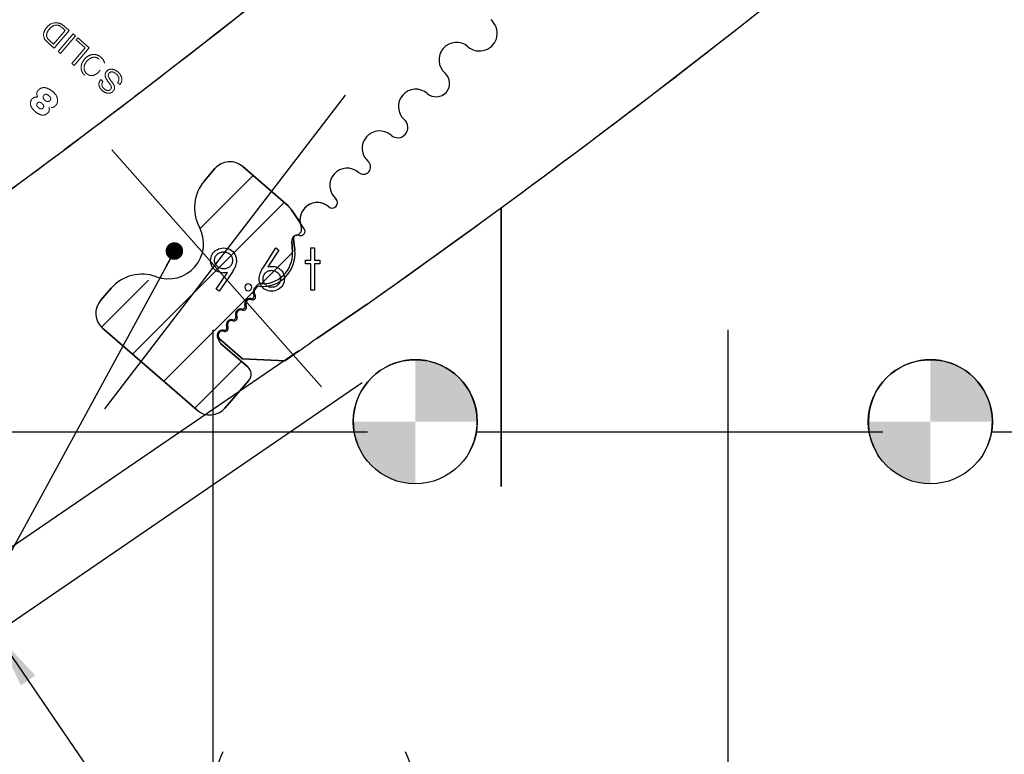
# Model space of a CAD drawing. Header units: inches. Extents: x 0.1 to 87.3, y 0.1 to 33.9.
# Tile 115 of 161: x 27.2 to 29.4, y 21.6 to 23.3. Entities that reach past the tile are written whole.
import ezdxf

# ---------------------------------------------------------------- set-up
doc = ezdxf.new("R2010")
doc.units = ezdxf.units.IN
doc.header["$MEASUREMENT"] = 0
doc.linetypes.add('HIDDEN', pattern=[0.075, 0.05, -0.025])
doc.layers.add('BOARDER_2', color=5, linetype='Continuous', lineweight=35)
for name, color, linetype in [('DIMENSIONS', 171, 'Continuous'), ('NOTES', 5, 'Continuous'), ('STATION_LINES', 231, 'Continuous')]:
    doc.layers.add(name, color=color, linetype=linetype)
doc.styles.add('SLDTEXTSTYLE0', font='TXT', dxfattribs={"width": 0.75})
doc.dimstyles.new('SLDDIMSTYLE2', dxfattribs={"dimtxt": 0.125, "dimasz": 0.13, "dimexe": 0, "dimexo": 0.0625, "dimgap": 0.03125, "dimtad": 0, "dimtih": 1, "dimtoh": 1, "dimdec": 4, "dimlfac": 1.333333, "dimrnd": 1e-09, "dimzin": 12, "dimdsep": 46, "dimtxsty": 'SLDTEXTSTYLE0', "dimsah": 1, "dimcen": 0.09, "dimadec": 0, "dimazin": 3, "dimtfac": 1, "dimtdec": 4, "dimtmove": 0, "dimatfit": 0, "dimfxl": 0, "dimfrac": 2, "dimtolj": 1, "dimtzin": 12, "dimarcsym": 0})
doc.dimstyles.new('SLDDIMSTYLE3', dxfattribs={"dimtxt": 0.125, "dimasz": 0.13, "dimexe": 0, "dimexo": 0.0625, "dimgap": 0.03125, "dimtad": 0, "dimtih": 1, "dimtoh": 1, "dimdec": 4, "dimlfac": 1.333333, "dimrnd": 1e-09, "dimzin": 12, "dimdsep": 46, "dimtxsty": 'SLDTEXTSTYLE0', "dimsah": 1, "dimcen": 0.09, "dimadec": 0, "dimazin": 3, "dimtfac": 1, "dimtdec": 4, "dimtofl": 0, "dimtmove": 0, "dimatfit": 3, "dimfxl": 0, "dimfrac": 2, "dimtolj": 1, "dimtzin": 12, "dimarcsym": 0})
doc.dimstyles.new('SLDDIMSTYLE4', dxfattribs={"dimtxt": 0.18, "dimasz": 0.13, "dimexe": 0, "dimexo": 0.0625, "dimgap": 0, "dimtad": 0, "dimtih": 1, "dimtoh": 1, "dimdec": 0, "dimrnd": 1e-09, "dimzin": 0, "dimdsep": 46, "dimtxsty": 'Standard', "dimsah": 1, "dimcen": 0.09, "dimadec": 0, "dimazin": 0, "dimtfac": 0.13, "dimtdec": 0, "dimtofl": 0, "dimtmove": 0, "dimatfit": 3, "dimfxl": 0, "dimfrac": 2, "dimtolj": 1, "dimtzin": 0, "dimarcsym": 0})
doc.dimstyles.new('SLDDIMSTYLE5', dxfattribs={"dimtxt": 0.18, "dimasz": 0.04, "dimexe": 0, "dimexo": 0.0625, "dimgap": 0, "dimtad": 0, "dimtih": 1, "dimtoh": 1, "dimdec": 0, "dimrnd": 1e-09, "dimzin": 0, "dimdsep": 46, "dimtxsty": 'Standard', "dimblk1": 'DOT', "dimblk2": 'DOT', "dimsah": 1, "dimcen": 0.09, "dimadec": 0, "dimazin": 0, "dimtfac": 0.04, "dimtdec": 0, "dimtofl": 0, "dimtmove": 0, "dimatfit": 3, "dimldrblk": 'DOT', "dimfxl": 0, "dimfrac": 2, "dimtolj": 1, "dimtzin": 0, "dimarcsym": 0})

# ---------------------------------------------------------------- blocks, each defined once
blk = doc.blocks.new('SW_HATCH_9')
at = {"color": 0, "linetype": 'Continuous', "lineweight": 18}
for p, q in [((0.2382, 0.2382), (0.1174, 0.1174)), ((0.3091, 0.1766), (-0.0364, -0.169)), ((0.3277, 0.0626), (0.2567, -0.0084)), ((0, 0), (-0.1073, -0.1073)), ((0.2382, -0.027), (0.0346, -0.2306)), ((0.2119, -0.1859), (0.1055, -0.2922))]:
    blk.add_line(p, q, dxfattribs=at)
blk = doc.blocks.new('_D_4')
at = {"layer": 'DIMENSIONS'}
for p, q in [((27.8166, 22.5666), (26.9431, 21.9693)), ((27.9608, 22.4935), (27.0231, 21.8522)), ((27.0462, 22.0398), (26.9051, 22.2462)), ((27.1263, 21.9228), (27.3703, 21.566)), ((27.3703, 21.566), (27.6203, 21.566))]:
    blk.add_line(p, q, dxfattribs=at)
for centre, start, end in [((27.8421, 21.5533), 153.4349, 206.5651), ((27.8609, 21.5533), 333.4349, 26.5651)]:
    blk.add_arc(centre, 0.2219, start, end, dxfattribs=at)
for points in [[(27.0462, 22.0398), (26.9894, 22.1584), (26.9564, 22.1358)], [(27.1263, 21.9228), (27.1832, 21.8042), (27.2162, 21.8267)]]:
    blk.add_solid(points, dxfattribs=at)
at = {"layer": 'DIMENSIONS', "insert": (27.6437, 21.6152), "char_height": 0.125, "attachment_point": 1, "style": 'SLDTEXTSTYLE0'}
blk.add_mtext('.1891', dxfattribs=at)
blk = doc.blocks.new('_D_6')
at = {"layer": 'DIMENSIONS'}
for p, q in [((1.8075, 22.5336), (1.8075, 18.1371)), ((31.7987, 22.2074), (31.7987, 18.1371)), ((1.8075, 18.2621), (17.0853, 18.2621)), ((31.7987, 18.2621), (17.7325, 18.2621))]:
    blk.add_line(p, q, dxfattribs=at)
for centre, start, end in [((17.3071, 18.2494), 153.4349, 206.5651), ((17.5106, 18.2494), 333.4349, 26.5651)]:
    blk.add_arc(centre, 0.2219, start, end, dxfattribs=at)
for points in [[(1.8075, 18.2621), (1.9375, 18.2421), (1.9375, 18.2821)], [(31.7987, 18.2621), (31.6687, 18.2821), (31.6687, 18.2421)]]:
    blk.add_solid(points, dxfattribs=at)
at = {"layer": 'DIMENSIONS', "insert": (17.1087, 18.3113), "char_height": 0.125, "attachment_point": 1, "style": 'SLDTEXTSTYLE0'}
blk.add_mtext('39.9883', dxfattribs=at)
blk = doc.blocks.new('_Dot')
at = {"color": 0, "linetype": 'ByBlock', "lineweight": -2}
blk.add_line((-0.5, 0), (-1, 0), dxfattribs=at)
at = {"color": 0, "linetype": 'ByBlock', "const_width": 0.5}
blk.add_lwpolyline([(-0.25, 0, 1), (0.25, 0, 1)], format="xyb", close=True, dxfattribs=at)
blk = doc.blocks.new('SW_DOWELSYMBOL_4')
at = {"linetype": 'Continuous', "lineweight": 18}
h = blk.add_hatch(color=0, dxfattribs=at)
edge = h.paths.add_edge_path(flags=0)
edge.add_arc((0, 0), 0.1414, 0, 90)
edge.add_line((0, 0.1414), (0, 0))
edge.add_line((0, 0), (0.1414, 0))
h = blk.add_hatch(color=0, dxfattribs=at)
edge = h.paths.add_edge_path(flags=0)
edge.add_arc((0, 0), 0.1414, 180, 270)
edge.add_line((0, -0.1414), (0, 0))
edge.add_line((0, 0), (-0.1414, 0))
at = {"layer": 'NOTES', "color": 0}
blk.add_circle((0, 0), 0.1414, dxfattribs=at)
blk = doc.blocks.new('SW_DOWELSYMBOL_5')
at = {"linetype": 'Continuous', "lineweight": 18}
h = blk.add_hatch(color=0, dxfattribs=at)
edge = h.paths.add_edge_path(flags=0)
edge.add_arc((0, 0), 0.1414, 0, 90)
edge.add_line((0, 0.1414), (0, 0))
edge.add_line((0, 0), (0.1414, 0))
h = blk.add_hatch(color=0, dxfattribs=at)
edge = h.paths.add_edge_path(flags=0)
edge.add_arc((0, 0), 0.1414, 180, 270)
edge.add_line((0, -0.1414), (0, 0))
edge.add_line((0, 0), (-0.1414, 0))
at = {"layer": 'NOTES', "color": 0}
blk.add_circle((0, 0), 0.1414, dxfattribs=at)

msp = doc.modelspace()

# ---------------------------------------------------------------- linework, layer by layer
at = {"color": 7, "linetype": 'HIDDEN', "lineweight": 18}
for p, q in [((27.257514, 23.265844), (27.284387, 23.296788)), ((27.258949, 23.256768), (27.29358, 23.296646)), ((27.302524, 23.288879), (27.267893, 23.249001)), ((27.284387, 23.296788), (27.278507, 23.301894)), ((27.29358, 23.296646), (27.281067, 23.307512)), ((27.307827, 23.284273), (27.302524, 23.288879)), ((27.240871, 23.273071), (27.246907, 23.267226)), ((27.246657, 23.275426), (27.248581, 23.273601)), ((27.246907, 23.267226), (27.258949, 23.256768)), ((27.248581, 23.273601), (27.257514, 23.265844)), ((27.273196, 23.244395), (27.307827, 23.284273)), ((27.312698, 23.280038), (27.308816, 23.275568)), ((27.308816, 23.275568), (27.329926, 23.257236)), ((27.339119, 23.257094), (27.312698, 23.280038)), ((27.267893, 23.249001), (27.273196, 23.244395)), ((27.329926, 23.257236), (27.299178, 23.221829)), ((27.304489, 23.217217), (27.339119, 23.257094)), ((27.299178, 23.221829), (27.304489, 23.217217)), ((27.370235, 23.1806), (27.365208, 23.184966)), ((27.403662, 23.178025), (27.408689, 23.17366))]:
    msp.add_line(p, q, dxfattribs=at)
at = {"color": 6}
for p, q in [((27.922498, 23.149364), (27.374111, 22.434799)), ((27.390728, 23.02473), (27.86849, 22.484652))]:
    msp.add_line(p, q, dxfattribs=at)
at = {"color": 7, "linetype": 'Continuous', "lineweight": 25}
for p, q in [((27.625476, 22.981902), (27.601677, 22.954476)), ((27.601677, 22.954476), (27.625476, 22.981902)), ((27.792084, 22.896911), (27.688956, 22.986398)), ((27.688956, 22.986398), (27.792084, 22.896911)), ((27.828942, 22.84483), (27.799952, 22.888007)), ((27.799952, 22.888007), (27.819548, 22.858821)), ((28.277435, 22.257365), (28.277435, 22.89259)), ((28.277435, 22.89259), (28.277435, 22.257365)), ((27.80428, 22.821584), (27.807351, 22.796218)), ((27.807351, 22.796218), (27.80428, 22.821584)), ((27.80177, 22.791315), (27.800305, 22.816286)), ((27.800305, 22.816286), (27.80177, 22.791315)), ((27.388758, 22.7091), (27.364959, 22.681673)), ((27.364959, 22.681673), (27.388758, 22.7091)), ((27.71502, 22.708451), (27.723848, 22.718617)), ((27.723848, 22.718617), (27.71502, 22.708451)), ((27.720499, 22.711329), (27.716833, 22.707108)), ((27.716833, 22.707108), (27.720499, 22.711329)), ((27.857855, 22.594866), (27.972241, 22.673093)), ((27.972241, 22.673093), (27.857855, 22.594866)), ((27.369455, 22.618193), (27.584713, 22.431407)), ((27.584713, 22.431407), (27.369455, 22.618193)), ((27.637376, 22.584704), (27.631425, 22.596893)), ((27.631425, 22.596893), (27.637376, 22.584704)), ((27.633644, 22.59784), (27.635434, 22.594173)), ((27.635434, 22.594173), (27.633644, 22.59784)), ((27.635434, 22.594173), (27.688437, 22.548144)), ((27.688437, 22.548144), (27.635434, 22.594173)), ((27.700001, 22.529924), (27.638287, 22.583518)), ((27.638287, 22.583518), (27.700001, 22.529924)), ((27.688437, 22.548144), (27.785689, 22.543561)), ((27.785689, 22.543561), (27.688437, 22.548144)), ((27.648194, 22.435903), (27.702242, 22.49819)), ((27.702242, 22.49819), (27.648194, 22.435903)), ((27.047676, 22.382365), (27.973249, 22.382365)), ((28.221426, 22.382365), (29.146999, 22.382365)), ((29.395176, 22.382365), (30.289819, 22.382365)), ((29.138435, 22.324494), (29.131295, 22.337685)), ((29.379951, 22.337685), (29.37281, 22.324494))]:
    msp.add_line(p, q, dxfattribs=at)
at = {"color": 7, "linetype": 'Continuous', "flags": 128}
for points in [[(27.634703, 22.702494), (27.627978, 22.70717), (27.627978, 22.70717), (27.654045, 22.745275), (27.654045, 22.745275), (27.649049, 22.744749), (27.644185, 22.744561), (27.644185, 22.744561), (27.641237, 22.744693), (27.63842, 22.745068), (27.635697, 22.745688), (27.633105, 22.746571), (27.630607, 22.747697), (27.628241, 22.749068), (27.625969, 22.750702), (27.623828, 22.75258), (27.621875, 22.754646), (27.620166, 22.756825), (27.618738, 22.759116), (27.617555, 22.761538), (27.616654, 22.764055), (27.615996, 22.766703), (27.615602, 22.769464), (27.615471, 22.772337), (27.615471, 22.772337), (27.615715, 22.776262), (27.616428, 22.77998), (27.61763, 22.783511), (27.619302, 22.786835), (27.621424, 22.789915), (27.62394, 22.792657), (27.62687, 22.79508), (27.630194, 22.797183), (27.633781, 22.798873), (27.6375, 22.800094), (27.64135, 22.800807), (27.645312, 22.801052), (27.645312, 22.801052), (27.6492, 22.800807), (27.652937, 22.800113), (27.656524, 22.798929), (27.659961, 22.797277), (27.663153, 22.795192), (27.66597, 22.792751), (27.66843, 22.789915), (27.670534, 22.786704), (27.672205, 22.783267), (27.673407, 22.779699), (27.674121, 22.776037), (27.674365, 22.772243), (27.674365, 22.772243), (27.674215, 22.769295), (27.673783, 22.76629), (27.673031, 22.763191), (27.671999, 22.760036), (27.67136, 22.758402), (27.67059, 22.756693), (27.669707, 22.75489), (27.668712, 22.753031), (27.667604, 22.751059), (27.666383, 22.749031), (27.665031, 22.746909), (27.663566, 22.744711), (27.663566, 22.744711), (27.634701, 22.702494)], [(27.764512, 22.801052), (27.770988, 22.795962), (27.770988, 22.795962), (27.746217, 22.758083), (27.746217, 22.758083), (27.751175, 22.758759), (27.755927, 22.758984), (27.755927, 22.758984), (27.758781, 22.758853), (27.761523, 22.758477), (27.764152, 22.757857), (27.766669, 22.756975), (27.769073, 22.755848), (27.771383, 22.754477), (27.773561, 22.752843), (27.775646, 22.750965), (27.777542, 22.748899), (27.779195, 22.746721), (27.780585, 22.74443), (27.781712, 22.742026), (27.782594, 22.739491), (27.783233, 22.736843), (27.783608, 22.734082), (27.78374, 22.731209), (27.78374, 22.731209), (27.783515, 22.727284), (27.782801, 22.723546), (27.781636, 22.720016), (27.779984, 22.716654), (27.777918, 22.713574), (27.775439, 22.710832), (27.772585, 22.70841), (27.769317, 22.706325), (27.765805, 22.704654), (27.762143, 22.703452), (27.758368, 22.702738), (27.754443, 22.702494), (27.754443, 22.702494), (27.750668, 22.702719), (27.747025, 22.703414), (27.743513, 22.704578), (27.740151, 22.706194), (27.737034, 22.708241), (27.734273, 22.710663), (27.731851, 22.713461), (27.729804, 22.716635), (27.72817, 22.720072), (27.726987, 22.723603), (27.726292, 22.727265), (27.726048, 22.73104), (27.726048, 22.73104), (27.726198, 22.733932), (27.72663, 22.736918), (27.727343, 22.73996), (27.728339, 22.743078), (27.728977, 22.744693), (27.72971, 22.746402), (27.730574, 22.748167), (27.731531, 22.750026), (27.732621, 22.751979), (27.733804, 22.753989), (27.735118, 22.756092), (27.736527, 22.758271), (27.736527, 22.758271), (27.764509, 22.801052)], [(27.843838, 22.801052), (27.852249, 22.801052), (27.852249, 22.801052), (27.852249, 22.773407), (27.852249, 22.773407), (27.864269, 22.773407), (27.864269, 22.773407), (27.864269, 22.764994), (27.864269, 22.764994), (27.852249, 22.764994), (27.852249, 22.764994), (27.852249, 22.704898), (27.852249, 22.704898), (27.843836, 22.704898), (27.843836, 22.704898), (27.843836, 22.764994), (27.843836, 22.764994), (27.831817, 22.764994), (27.831817, 22.764994), (27.831817, 22.773407), (27.831817, 22.773407), (27.843836, 22.773407), (27.843836, 22.773407), (27.843836, 22.801052)], [(27.645745, 22.754177), (27.647979, 22.75427), (27.650082, 22.754515), (27.652092, 22.754947), (27.65397, 22.755548), (27.655754, 22.756299), (27.657425, 22.757238), (27.658965, 22.758346), (27.660411, 22.759623), (27.661707, 22.761031), (27.662834, 22.762496), (27.663792, 22.764036), (27.664562, 22.765651), (27.665181, 22.767341), (27.665613, 22.769088), (27.665858, 22.77091), (27.665951, 22.772806), (27.665951, 22.772806), (27.665858, 22.774703), (27.665576, 22.776525), (27.665088, 22.778271), (27.664411, 22.779962), (27.663548, 22.781558), (27.662496, 22.783098), (27.661238, 22.784581), (27.659792, 22.785971), (27.658214, 22.787248), (27.656561, 22.788356), (27.654815, 22.789295), (27.652993, 22.790065), (27.651096, 22.790666), (27.649106, 22.791098), (27.64704, 22.791342), (27.64488, 22.791436), (27.64488, 22.791436), (27.642739, 22.791342), (27.640692, 22.791098), (27.63872, 22.790666), (27.636824, 22.790065), (27.635002, 22.789295), (27.633255, 22.788356), (27.631603, 22.787248), (27.630025, 22.785971), (27.628579, 22.784581), (27.62734, 22.783098), (27.626288, 22.781558), (27.625424, 22.779962), (27.624748, 22.778271), (27.62426, 22.776525), (27.623978, 22.774703), (27.623884, 22.772806), (27.623884, 22.772806), (27.623978, 22.77091), (27.624278, 22.769088), (27.624786, 22.767341), (27.62548, 22.765651), (27.626382, 22.764036), (27.62749, 22.762496), (27.628786, 22.761031), (27.630288, 22.759623), (27.631922, 22.758346), (27.63365, 22.757238), (27.635471, 22.756299), (27.637349, 22.755548), (27.639321, 22.754947), (27.641387, 22.754515), (27.643528, 22.75427), (27.645744, 22.754177)], [(27.754164, 22.749369), (27.75202, 22.749275), (27.749992, 22.749031), (27.748058, 22.748599), (27.746217, 22.748017), (27.74449, 22.747247), (27.742874, 22.746308), (27.741353, 22.7452), (27.739926, 22.743923), (27.738649, 22.742533), (27.737541, 22.741049), (27.736602, 22.739509), (27.735832, 22.737894), (27.735231, 22.736204), (27.734799, 22.734439), (27.734555, 22.732617), (27.734461, 22.730702), (27.734461, 22.730702), (27.734555, 22.728805), (27.734837, 22.727002), (27.735306, 22.725237), (27.735963, 22.723565), (27.73679, 22.72195), (27.737823, 22.720429), (27.739025, 22.718945), (27.740433, 22.717555), (27.741973, 22.716278), (27.743588, 22.71517), (27.745278, 22.714231), (27.747044, 22.71348), (27.748884, 22.712879), (27.750818, 22.712447), (27.752809, 22.712203), (27.754894, 22.712109), (27.754894, 22.712109), (27.756978, 22.712203), (27.758969, 22.712447), (27.760903, 22.712879), (27.762744, 22.71348), (27.764509, 22.714231), (27.766199, 22.71517), (27.767796, 22.716278), (27.769336, 22.717555), (27.770744, 22.718945), (27.771965, 22.720429), (27.772979, 22.72195), (27.773824, 22.723565), (27.774481, 22.725237), (27.774951, 22.727002), (27.775233, 22.728805), (27.775326, 22.730702), (27.775326, 22.730702), (27.775233, 22.732617), (27.774932, 22.734439), (27.774463, 22.736204), (27.773786, 22.737894), (27.772904, 22.739509), (27.771833, 22.741049), (27.770575, 22.742533), (27.769129, 22.743923), (27.767533, 22.7452), (27.765861, 22.746308), (27.764115, 22.747247), (27.762293, 22.748017), (27.760377, 22.748599), (27.758387, 22.749031), (27.756321, 22.749275), (27.754161, 22.749369)]]:
    msp.add_lwpolyline(points, dxfattribs=at)
at = {"color": 7, "linetype": 'HIDDEN', "lineweight": 18}
for centre, radius, start, end in [((14.883193, 39.562299), 20.669291, 305.2028857, 308.8810553), ((27.262774, 23.2898), 0.024634, 89.592626, 134.286386), ((27.262975, 23.287325), 0.027108, 48.132573, 90.054941), ((27.254378, 23.287019), 0.019416, 156.876607, 225.920298), ((27.270722, 23.28004), 0.037188, 132.552725, 156.876607), ((27.256466, 23.286236), 0.014597, 160.475395, 227.778029), ((27.270577, 23.280088), 0.029971, 137.352024, 158.412712), ((27.269532, 23.283205), 0.027136, 112.129234, 140.700619), ((27.264242, 23.293905), 0.015257, 54.26264, 108.860565), ((27.241294, 23.262015), 0.054545, 46.981881, 54.26264), ((27.21955, 23.146195), 0.001239, 264.786771, 22.619407), ((27.248372, 23.12117), 0.001038, 70.167736, 207.840326)]:
    msp.add_arc(centre, radius, start, end, dxfattribs=at)
at = {"color": 7, "linetype": 'Continuous', "lineweight": 25}
for centre, radius, start, end in [((14.883193, 39.562299), 20.669291, 305.2028852, 308.8810553), ((14.883193, 39.562299), 20.669291, 306.2449831, 308.8810553), ((16.056943, 39.562299), 20.669291, 305.2028852, 308.8810553), ((16.056943, 39.562299), 20.669291, 306.2449831, 308.8810553), ((28.228232, 23.290266), 0.040276, 229.028, 50.607842), ((28.228232, 23.290266), 0.040276, 229.028, 50.607842), ((28.175764, 23.229849), 0.039744, 49.028, 229.028), ((28.175764, 23.229849), 0.039744, 49.028, 229.028), ((28.129491, 23.176566), 0.030827, 229.028, 49.028), ((28.129491, 23.176566), 0.030827, 229.028, 49.028), ((28.083218, 23.123283), 0.039744, 49.028, 229.028), ((28.083218, 23.123283), 0.039744, 49.028, 229.028), ((28.041883, 23.075685), 0.023297, 229.028, 49.028), ((28.041883, 23.075685), 0.023297, 229.028, 49.028), ((28.000547, 23.028087), 0.039744, 49.028, 229.028), ((28.000547, 23.028087), 0.039744, 49.028, 229.028), ((27.659464, 22.95241), 0.045, 49.05097, 139.05097), ((27.659464, 22.95241), 0.045, 49.05097, 139.05097), ((27.963665, 22.985616), 0.016506, 229.028, 49.028), ((27.963665, 22.985616), 0.016506, 229.028, 49.028), ((27.926782, 22.943146), 0.039744, 49.028, 229.028), ((27.926782, 22.943146), 0.039744, 49.028, 229.028), ((27.672485, 22.893033), 0.09375, 139.05097, 208.257084), ((27.672485, 22.893033), 0.09375, 139.05097, 208.257084), ((27.892804, 22.90402), 0.012077, 229.028, 49.028), ((27.892804, 22.90402), 0.012077, 229.028, 49.028), ((27.762592, 22.862923), 0.045, 33.877653, 49.05097), ((27.762592, 22.862923), 0.045, 33.877653, 49.05097), ((27.858825, 22.864893), 0.039744, 49.028, 201.683073), ((27.858825, 22.864893), 0.039744, 49.028, 188.788222), ((16.056943, 39.562299), 20.669291, 305.2028852, 306.2449831), ((27.519436, 22.810772), 0.080005, 249.844857, 28.257084), ((27.519436, 22.810772), 0.080005, 249.844857, 28.257084), ((27.807955, 22.844667), 0.015, 279.647109, 21.683073), ((27.820707, 22.8393), 0.009919, 252.45497, 33.877653), ((27.813678, 22.81707), 0.013396, 72.45497, 183.355604), ((27.813678, 22.81707), 0.013396, 94.308957, 183.355604), ((27.811725, 22.822485), 0.0075, 99.647109, 186.901051), ((27.811725, 22.822485), 0.0075, 99.647109, 186.901051), ((27.807955, 22.844667), 0.015, 279.647109, 288.327805), ((27.734067, 22.787345), 0.073819, 264.421023, 6.903519), ((27.734067, 22.787345), 0.073819, 264.421023, 6.903519), ((27.734067, 22.787345), 0.067819, 264.075096, 3.355731), ((27.734067, 22.787345), 0.067819, 264.075096, 3.355731), ((27.459567, 22.647658), 0.09375, 69.844857, 139.05097), ((27.459567, 22.647658), 0.09375, 69.844857, 139.05097), ((27.72459, 22.700708), 0.012311, 141.024977, 210.039522), ((27.72459, 22.700708), 0.012311, 141.024977, 210.039522), ((27.724123, 22.700777), 0.009656, 139.02821, 218.241598), ((27.724123, 22.700777), 0.009656, 139.02821, 218.241598), ((27.726162, 22.706411), 0.0075, 84.421023, 139.02821), ((27.726162, 22.706411), 0.0075, 84.421023, 139.02821), ((27.726679, 22.716159), 0.00375, 84.075096, 139.028), ((27.726679, 22.716159), 0.00375, 84.075096, 139.028), ((27.70491, 22.674153), 0.011905, 77.440745, 199.574252), ((27.70491, 22.674153), 0.011905, 77.440745, 199.574252), ((27.705024, 22.674284), 0.009656, 70.181803, 207.314403), ((27.705024, 22.674284), 0.009656, 70.181803, 207.314403), ((27.708791, 22.691571), 0.00594, 257.440745, 30.039522), ((27.708791, 22.691571), 0.00594, 257.440745, 30.039522), ((27.710783, 22.690263), 0.00733, 250.181803, 38.241598), ((27.710783, 22.690263), 0.00733, 250.181803, 38.241598), ((27.398947, 22.652181), 0.045, 139.05097, 229.05097), ((27.398947, 22.652181), 0.045, 139.05097, 229.05097), ((27.684077, 22.65016), 0.011906, 78.489233, 200.0905), ((27.684077, 22.65016), 0.011906, 78.489233, 200.0905), ((27.687718, 22.668039), 0.006341, 258.489233, 19.574252), ((27.687718, 22.668039), 0.006341, 258.489233, 19.574252), ((27.689829, 22.666437), 0.007446, 250.748946, 27.314403), ((27.689829, 22.666437), 0.007446, 250.748946, 27.314403), ((27.666926, 22.643887), 0.006356, 258.105021, 20.0905), ((27.666926, 22.643887), 0.006356, 258.105021, 20.0905), ((27.669017, 22.642306), 0.007492, 250.42715, 27.754485), ((27.669017, 22.642306), 0.007492, 250.42715, 27.754485), ((27.684191, 22.650291), 0.009656, 70.748946, 207.754485), ((27.684191, 22.650291), 0.009656, 70.748946, 207.754485), ((27.64597, 22.619826), 0.006368, 258.112121, 19.804017), ((27.64597, 22.619826), 0.006368, 258.112121, 19.804017), ((27.648065, 22.618231), 0.00749, 250.423331, 27.506916), ((27.648065, 22.618231), 0.00749, 250.423331, 27.506916), ((27.663162, 22.626017), 0.011906, 78.105021, 199.804017), ((27.663162, 22.626017), 0.011906, 78.105021, 199.804017), ((27.663272, 22.62615), 0.009656, 70.42715, 207.506916), ((27.663272, 22.62615), 0.009656, 70.42715, 207.506916), ((27.642206, 22.601945), 0.011906, 78.112121, 205.107505), ((27.642206, 22.601945), 0.011906, 78.112121, 205.107505), ((27.64232, 22.602077), 0.009656, 70.423331, 206.028), ((27.64232, 22.602077), 0.009656, 70.423331, 206.028), ((36.683085, 10.104657), 15.293462, 125.2439501, 125.5756773), ((36.683085, 10.104657), 15.293462, 125.2439501, 125.5756773), ((27.640746, 22.58635), 0.00375, 206.023002, 229.028), ((27.640746, 22.58635), 0.00375, 206.023002, 229.028), ((27.685248, 22.512936), 0.0225, 319.05097, 49.028), ((27.685248, 22.512936), 0.0225, 319.05097, 49.028), ((28.081873, 22.404986), 0.141375, 331.572618, 208.427382), ((29.255623, 22.404986), 0.141375, 331.572618, 208.427382), ((27.614206, 22.465396), 0.045, 229.05097, 319.05097), ((27.614206, 22.465396), 0.045, 229.05097, 319.05097)]:
    msp.add_arc(centre, radius, start, end, dxfattribs=at)
at = {"color": 7, "linetype": 'Continuous'}
msp.add_arc((27.701409, 22.711508), 0.007813, 90.00653, 89.99347, dxfattribs=at)
at = {"color": 7, "linetype": 'HIDDEN', "lineweight": 18}
for points, knots in [([(27.329259, 23.194038), (27.331347, 23.192469), (27.335304, 23.189495), (27.342322, 23.187524), (27.3503, 23.187707), (27.35895, 23.191132), (27.366882, 23.198004), (27.372577, 23.206824), (27.374752, 23.215863), (27.373832, 23.223808), (27.370835, 23.23041), (27.365751, 23.236058), (27.359446, 23.2403), (27.352491, 23.242342), (27.344497, 23.242137), (27.335854, 23.238714), (27.327921, 23.231838), (27.322228, 23.223024), (27.320046, 23.213981), (27.320981, 23.206058), (27.323915, 23.199386), (27.327413, 23.195885), (27.329259, 23.194038)], [0, 0, 0, 0, 0.0463655, 0.08789563, 0.12754736, 0.18740357, 0.24999321, 0.31261792, 0.37248754, 0.41214124, 0.45367136, 0.50003678, 0.54639776, 0.58791769, 0.62756057, 0.6874203, 0.75004357, 0.81263178, 0.8724781, 0.91211902, 0.95363895, 1, 1, 1, 1]), ([(27.361658, 23.231346), (27.363051, 23.229937), (27.365679, 23.227279), (27.367672, 23.222126), (27.367968, 23.216072), (27.365885, 23.209327), (27.361439, 23.202732), (27.35553, 23.197404), (27.349151, 23.194405), (27.343103, 23.193834), (27.337772, 23.195143), (27.33297, 23.19831), (27.329163, 23.20262), (27.327121, 23.207714), (27.326838, 23.213783), (27.328911, 23.220521), (27.333357, 23.227119), (27.339266, 23.232444), (27.345654, 23.235451), (27.351689, 23.236005), (27.35707, 23.234756), (27.360068, 23.232527), (27.361658, 23.231346)], [0, 0, 0, 0, 0.04630554, 0.08734223, 0.12688295, 0.1874353, 0.25004552, 0.31261068, 0.37314308, 0.41267962, 0.45371554, 0.50002108, 0.54629916, 0.58732818, 0.62686858, 0.68740892, 0.74997556, 0.81258726, 0.87314755, 0.91269214, 0.95372192, 1, 1, 1, 1]), ([(27.408689, 23.17366), (27.40972, 23.174998), (27.411669, 23.17753), (27.413738, 23.183232), (27.413213, 23.190834), (27.408507, 23.198504), (27.401978, 23.204428), (27.394439, 23.20827), (27.387538, 23.208955), (27.382422, 23.207149), (27.379115, 23.204574), (27.376648, 23.201386), (27.374495, 23.196279), (27.375877, 23.188606), (27.379407, 23.18369), (27.381257, 23.181113)], [0, 0, 0, 0, 0.058676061, 0.110939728, 0.208439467, 0.312309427, 0.41739076, 0.513044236, 0.603833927, 0.649597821, 0.699288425, 0.747952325, 0.78905, 0.889452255, 1, 1, 1, 1]), ([(27.389912, 23.18036), (27.387787, 23.183078), (27.384955, 23.186701), (27.382512, 23.191764), (27.381969, 23.194783), (27.382651, 23.1976), (27.384348, 23.199818), (27.386508, 23.201536), (27.389372, 23.20254), (27.392798, 23.202297), (27.397797, 23.200111), (27.40235, 23.196312), (27.405709, 23.191293), (27.407019, 23.186848), (27.406534, 23.182023), (27.404658, 23.179411), (27.403662, 23.178025)], [0, 0, 0, 0, 0.165120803, 0.220094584, 0.268805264, 0.309267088, 0.35545931, 0.400416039, 0.440270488, 0.498482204, 0.5603391, 0.700382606, 0.776289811, 0.847870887, 0.919266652, 1, 1, 1, 1]), ([(27.365208, 23.184966), (27.364062, 23.183329), (27.361922, 23.180269), (27.36074, 23.174904), (27.361439, 23.16977), (27.364638, 23.16335), (27.371143, 23.157054), (27.379469, 23.153408), (27.386316, 23.153738), (27.391069, 23.155985), (27.394644, 23.159615), (27.3973, 23.165327), (27.395328, 23.173115), (27.391794, 23.177843), (27.389912, 23.18036)], [0, 0, 0, 0, 0.07411221, 0.13850794, 0.20009337, 0.26436048, 0.40329891, 0.53064568, 0.59129078, 0.6541435, 0.72252975, 0.7784945, 0.88210196, 1, 1, 1, 1]), ([(27.381257, 23.181113), (27.383392, 23.178395), (27.386224, 23.174789), (27.388855, 23.169893), (27.389564, 23.167057), (27.389086, 23.164408), (27.387538, 23.162385), (27.385605, 23.160812), (27.383056, 23.159807), (27.379972, 23.159865), (27.375421, 23.16167), (27.371399, 23.164988), (27.368507, 23.169292), (27.36755, 23.173024), (27.368078, 23.177017), (27.369481, 23.179348), (27.370235, 23.1806)], [0, 0, 0, 0, 0.1829476, 0.24266996, 0.29400236, 0.33486974, 0.38072853, 0.42592378, 0.46594629, 0.52361882, 0.58453085, 0.72311839, 0.7925197, 0.85683483, 0.92315096, 1, 1, 1, 1]), ([(27.220694, 23.146672), (27.220285, 23.147999), (27.219465, 23.15066), (27.219442, 23.154603), (27.220604, 23.158368), (27.223509, 23.161741), (27.227801, 23.164801), (27.235161, 23.16761), (27.245281, 23.164826), (27.256201, 23.15765), (27.264929, 23.148522), (27.267371, 23.138097), (27.26631, 23.13124), (27.263277, 23.126392), (27.260099, 23.123435), (27.256487, 23.121501), (27.25255, 23.121064), (27.249968, 23.121794), (27.248724, 23.122146)], [0, 0, 0, 0, 0.04026615, 0.08072727, 0.11269397, 0.15275404, 0.20744373, 0.26557386, 0.3755862, 0.49301684, 0.64966827, 0.72475992, 0.79740882, 0.84488385, 0.88865152, 0.92235478, 0.96258481, 1, 1, 1, 1]), ([(27.220694, 23.146672), (27.220285, 23.147999), (27.219465, 23.15066), (27.219442, 23.154603), (27.220604, 23.158368), (27.223509, 23.161741), (27.227801, 23.164801), (27.235161, 23.16761), (27.245281, 23.164826), (27.256201, 23.15765), (27.264929, 23.148522), (27.267371, 23.138097), (27.26631, 23.13124), (27.263277, 23.126392), (27.260099, 23.123435), (27.256487, 23.121501), (27.25255, 23.121064), (27.249968, 23.121794), (27.248724, 23.122146)], [0, 0, 0, 0, 0.04026615, 0.08072727, 0.11269397, 0.15275404, 0.20744373, 0.26557386, 0.3755862, 0.49301684, 0.64966827, 0.72475992, 0.79740882, 0.84488385, 0.88865152, 0.92235478, 0.96258481, 1, 1, 1, 1]), ([(27.247455, 23.120685), (27.247714, 23.119642), (27.248267, 23.117424), (27.247829, 23.114185), (27.246685, 23.111009), (27.244017, 23.108147), (27.240159, 23.105447), (27.233458, 23.102738), (27.224562, 23.105649), (27.216221, 23.110997), (27.209888, 23.117647), (27.205529, 23.1244), (27.204701, 23.13129), (27.205966, 23.136935), (27.208524, 23.141248), (27.212034, 23.143722), (27.215722, 23.144956), (27.218215, 23.144962), (27.219438, 23.144965)], [0, 0, 0, 0, 0.035513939, 0.075526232, 0.106673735, 0.146514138, 0.202922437, 0.263737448, 0.379186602, 0.492595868, 0.595125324, 0.682704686, 0.75476926, 0.819423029, 0.872696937, 0.917445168, 0.959486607, 1, 1, 1, 1]), ([(27.231586, 23.130278), (27.232305, 23.129583), (27.233706, 23.128231), (27.235125, 23.125717), (27.235372, 23.123323), (27.234745, 23.121511), (27.233712, 23.12005), (27.232251, 23.118719), (27.230347, 23.117919), (27.228109, 23.117917), (27.225657, 23.118936), (27.223222, 23.1208), (27.221002, 23.122952), (27.219619, 23.12511), (27.219199, 23.127001), (27.219305, 23.128482), (27.219905, 23.130012), (27.220902, 23.131407), (27.222129, 23.132556), (27.223928, 23.133428), (27.226446, 23.133397), (27.229185, 23.132183), (27.230775, 23.130922), (27.231586, 23.130278)], [0, 0, 0, 0, 0.06245523, 0.12165293, 0.17736683, 0.20686447, 0.24004889, 0.28862392, 0.32886057, 0.36646716, 0.42580497, 0.49132204, 0.55799359, 0.61924838, 0.64828272, 0.67799692, 0.71091731, 0.74993664, 0.784652, 0.81519875, 0.87310589, 0.93524754, 1, 1, 1, 1]), ([(27.247032, 23.148188), (27.248564, 23.146651), (27.250812, 23.144396), (27.251414, 23.140649), (27.250801, 23.138634), (27.249673, 23.137012), (27.248027, 23.135537), (27.245865, 23.134635), (27.24331, 23.134596), (27.240494, 23.13568), (27.237709, 23.137731), (27.235308, 23.1402), (27.23393, 23.142859), (27.233712, 23.145347), (27.23434, 23.14753), (27.235547, 23.149318), (27.23698, 23.150641), (27.238915, 23.151513), (27.242726, 23.151396), (27.24529, 23.149486), (27.247032, 23.148188)], [0, 0, 0, 0, 0.1210946, 0.17767789, 0.20711263, 0.24018068, 0.2900797, 0.33218989, 0.37188272, 0.43400925, 0.50157019, 0.56975234, 0.63063177, 0.6693568, 0.7104366, 0.75861476, 0.79170028, 0.82127422, 0.87854815, 1, 1, 1, 1])]:
    msp.add_open_spline(points, degree=3, knots=knots, dxfattribs=at)
at = {"layer": 'STATION_LINES'}
for p, q in [((27.621185, 19.600705), (27.621185, 22.614639)), ((28.794935, 19.600705), (28.794935, 22.614639)), ((28.794935, 19.600705), (28.794935, 22.614639))]:
    msp.add_line(p, q, dxfattribs=at)

# ---------------------------------------------------------------- block references
at = {"color": 5, "linetype": 'Continuous', "lineweight": 18}
msp.add_blockref('SW_HATCH_9', (27.474082, 22.728025), dxfattribs=at)
at = {"layer": 'NOTES'}
for name, p in [('SW_DOWELSYMBOL_5', (28.081873, 22.404986)), ('SW_DOWELSYMBOL_4', (29.255623, 22.404986))]:
    msp.add_blockref(name, p, dxfattribs=at)

# ---------------------------------------------------------------- dimensions: what is measured, and where the dimension line sits
at = {"layer": 'DIMENSIONS'}
dim = msp.add_linear_dim(base=(27.046246, 22.039816), p1=(28.002066, 22.521681), p2=(27.857855, 22.594866), angle=304.367731, text='(<>)', dimstyle='SLDDIMSTYLE2', dxfattribs=at)
dim.commit()
dim.dimension.update_dxf_attribs({"geometry": '_D_4', "text_midpoint": (27.370264, 21.566026), "dimtype": 160})
dim = msp.add_linear_dim(base=(1.807477, 18.262123), p1=(31.798685, 22.257365), p2=(1.807477, 22.583647), text='(<>)', dimstyle='SLDDIMSTYLE3', dxfattribs=at)
dim.commit()
dim.dimension.update_dxf_attribs({"geometry": '_D_6', "text_midpoint": (17.408862, 18.262123), "dimtype": 160})

# ---------------------------------------------------------------- leaders
at = {"layer": 'BOARDER_2'}
msp.add_leader([(27.532934, 22.794136), (25.361206, 18.800703), (25.111206, 18.800703)], dimstyle='SLDDIMSTYLE5', dxfattribs=at)
at = {"layer": 'NOTES'}
msp.add_leader([(30.296188, 22.336664), (28.390764, 19.454578), (27.689549, 19.454578)], dimstyle='SLDDIMSTYLE4', dxfattribs=at)

doc.saveas('drawing.dxf')
